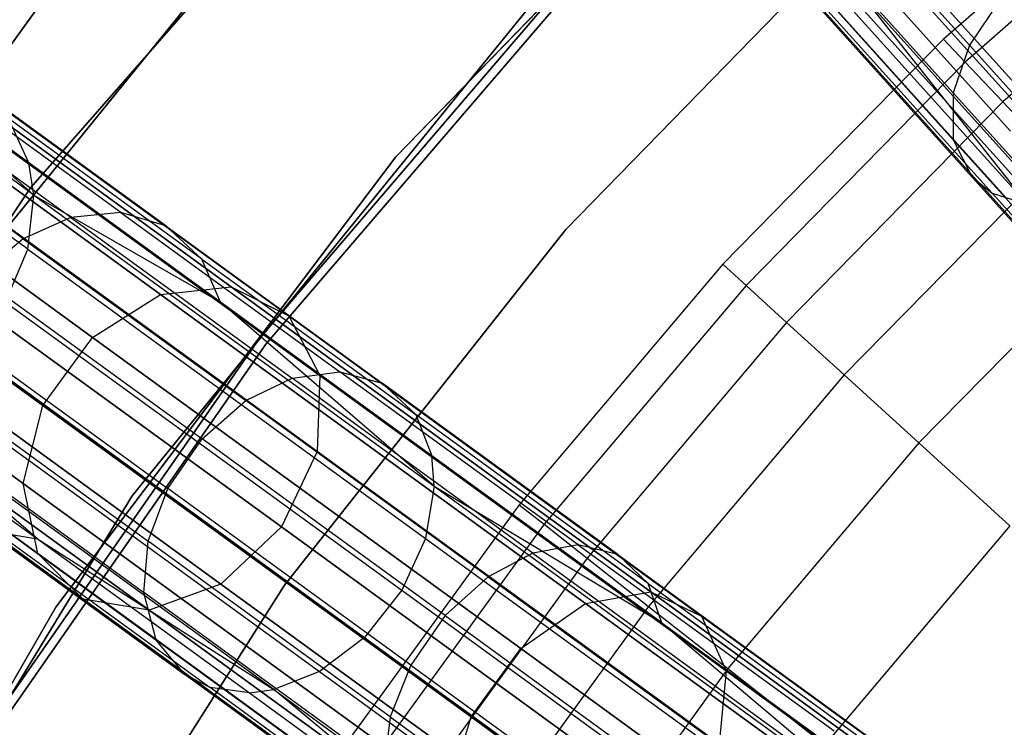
# Model space of a CAD drawing. Extents: x 0.3 to 7.1, y -3.38 to 3.38.
# Tile 148 of 256: x 1.51 to 2.07, y 1.37 to 1.77. Entities that reach past the tile are written whole.
import ezdxf

# ---------------------------------------------------------------- set-up
doc = ezdxf.new("R2010")
doc.units = 0
doc.header["$LTSCALE"] = 2.54
doc.layers.get('0').update_dxf_attribs({"linetype": 'CONTINUOUS'})

# ---------------------------------------------------------------- blocks, each defined once
blk = doc.blocks.new('SINGLES_B_BB_STL')
at = {"color": 0}
for p, q in [((1.75175, 1.94454, 1.7), (1.51458, 1.67409, 1.7)), ((1.51458, 1.67409, 12.7), (1.75175, 1.94454, 12.7)), ((1.75175, 1.94454, 1.7), (1.51458, 1.67409, 1.7)), ((1.51458, 1.67409, 12.7), (1.75175, 1.94454, 12.7)), ((1.87127, 1.92779, 15.01325), (2.07083, 1.70616, 14.71004)), ((1.87127, 1.92779, 15.01325), (2.07083, 1.70616, 14.71004)), ((2.07083, 1.70616, 13.55122), (1.87127, 1.92779, 13.24801)), ((2.07083, 1.70616, 13.55122), (1.87127, 1.92779, 13.24801)), ((1.72185, 1.69161, 171.7), (1.94469, 1.92142, 171.7)), ((1.94469, 1.92142, 164.1), (1.72185, 1.69161, 164.1)), ((1.94469, 1.92142, 164.1), (1.72185, 1.69161, 164.1)), ((1.72185, 1.69161, 171.7), (1.94469, 1.92142, 171.7)), ((1.87112, 1.88733, 15.03882), (2.06807, 1.6686, 14.73958)), ((1.87112, 1.88733, 15.03882), (2.06807, 1.6686, 14.73958)), ((2.06807, 1.6686, 13.52169), (1.87112, 1.88733, 13.22244)), ((2.06807, 1.6686, 13.52169), (1.87112, 1.88733, 13.22244)), ((2.04753, 1.75497, 41.24419), (1.93393, 1.88114, 41.08325)), ((2.04753, 1.75497, 41.24419), (1.93393, 1.88114, 41.08325)), ((2.16724, 1.87638, 3.303), (2.03284, 1.75833, 3.303)), ((2.16724, 1.87638, 3.303), (2.03284, 1.75833, 3.303)), ((2.1785, 1.86256, 3.4969), (2.04509, 1.74538, 3.4969)), ((2.1785, 1.86256, 3.4969), (2.04509, 1.74538, 3.4969)), ((1.66726, 1.8562, 171.7), (1.46196, 1.60319, 171.7)), ((1.46196, 1.60319, 164.1), (1.66726, 1.8562, 164.1)), ((1.66726, 1.8562, 171.7), (1.46196, 1.60319, 171.7)), ((1.46196, 1.60319, 164.1), (1.66726, 1.8562, 164.1)), ((1.89101, 1.85661, 15.06967), (2.08482, 1.64137, 14.77521)), ((1.89101, 1.85661, 15.06967), (2.08482, 1.64137, 14.77521)), ((2.08482, 1.64137, 13.48606), (1.89101, 1.85661, 13.1916)), ((2.08482, 1.64137, 13.48606), (1.89101, 1.85661, 13.1916)), ((2.03819, 1.72794, 41.22833), (1.92542, 1.85318, 41.06859)), ((2.03819, 1.72794, 41.22833), (1.92542, 1.85318, 41.06859)), ((1.96918, 1.8487, 15.11933), (2.15792, 1.63909, 14.83256)), ((1.96918, 1.8487, 15.11933), (2.15792, 1.63909, 14.83256)), ((2.15792, 1.63909, 13.42871), (1.96918, 1.8487, 13.14194)), ((2.15792, 1.63909, 13.42871), (1.96918, 1.8487, 13.14194)), ((1.9264, 1.84267, 15.09872), (2.11724, 1.63072, 14.80876)), ((1.9264, 1.84267, 15.09872), (2.11724, 1.63072, 14.80876)), ((2.11724, 1.63072, 13.4525), (1.9264, 1.84267, 13.16255)), ((2.11724, 1.63072, 13.4525), (1.9264, 1.84267, 13.16255)), ((1.99811, 1.83471, 3.2), (1.81847, 1.65038, 3.2)), ((1.81847, 1.65038, 3.303), (1.99811, 1.83471, 3.303)), ((1.99811, 1.83471, 3.2), (1.81847, 1.65038, 3.2)), ((1.81847, 1.65038, 3.303), (1.99811, 1.83471, 3.303)), ((2.19817, 1.83842, 3.68911), (2.06649, 1.72276, 3.68911)), ((2.19817, 1.83842, 3.68911), (2.06649, 1.72276, 3.68911)), ((2.03829, 1.7013, 41.20558), (1.92672, 1.82521, 41.04753)), ((2.03829, 1.7013, 41.20558), (1.92672, 1.82521, 41.04753)), ((1.51637, 1.66994, 40.63241), (1.33718, 1.80013, 40.25049)), ((1.51637, 1.66994, 40.63241), (1.33718, 1.80013, 40.25049)), ((2.04895, 1.68012, 41.17936), (1.93877, 1.80249, 41.02328)), ((2.04895, 1.68012, 41.17936), (1.93877, 1.80249, 41.02328)), ((2.06036, 1.67106, 41.16291), (1.95104, 1.79247, 41.00805)), ((2.06036, 1.67106, 41.16291), (1.95104, 1.79247, 41.00805)), ((2.01365, 1.78852, 40.96447), (2.23527, 1.5424, 41.2536)), ((2.01365, 1.78852, 40.96447), (2.23527, 1.5424, 41.2536)), ((1.81546, 1.78787, 12.5), (1.64424, 1.58841, 12.5)), ((1.64424, 1.58841, 12.35), (1.81546, 1.78787, 12.35)), ((1.81546, 1.78787, 12.5), (1.64424, 1.58841, 12.5)), ((1.64424, 1.58841, 12.35), (1.81546, 1.78787, 12.35)), ((1.81908, 1.78442, 164.4), (1.64819, 1.58535, 164.4)), ((1.64819, 1.58535, 164.3), (1.81908, 1.78442, 164.3)), ((1.81908, 1.78442, 164.4), (1.64819, 1.58535, 164.4)), ((1.64819, 1.58535, 164.3), (1.81908, 1.78442, 164.3)), ((1.9722, 1.7849, 40.98881), (2.08042, 1.66471, 41.14212)), ((1.9722, 1.7849, 40.98881), (2.08042, 1.66471, 41.14212)), ((2.08042, 1.66471, 41.14212), (1.9861, 1.78388, 40.97904)), ((1.9861, 1.78388, 40.97904), (2.20944, 1.53583, 41.27042)), ((1.9861, 1.78388, 40.97904), (2.20944, 1.53583, 41.27042)), ((2.08042, 1.66471, 41.14212), (1.9861, 1.78388, 40.97904)), ((2.06508, 1.78128, 41.25313), (2.04753, 1.75497, 41.24419)), ((2.06508, 1.78128, 41.25313), (2.04753, 1.75497, 41.24419)), ((1.33543, 1.52394, 1.9), (1.5174, 1.7744, 1.9)), ((1.5174, 1.7744, 1.7), (1.33543, 1.52394, 1.7)), ((1.5174, 1.7744, 1.7), (1.33543, 1.52394, 1.7)), ((1.33543, 1.52394, 1.9), (1.5174, 1.7744, 1.9)), ((1.79612, 1.77464, 1.7), (1.57218, 1.49937, 1.7)), ((1.57218, 1.49937, 12.7), (1.79612, 1.77464, 12.7)), ((1.57218, 1.49937, 12.7), (1.79612, 1.77464, 12.7)), ((1.79612, 1.77464, 1.7), (1.57218, 1.49937, 1.7)), ((1.51295, 1.63915, 40.62175), (1.335, 1.76844, 40.24247)), ((1.51295, 1.63915, 40.62175), (1.335, 1.76844, 40.24247)), ((1.38397, 1.76197, 15.35544), (1.5883, 1.61352, 15.01325)), ((1.38397, 1.76197, 15.35544), (1.5883, 1.61352, 15.01325)), ((1.5883, 1.61352, 13.24801), (1.38397, 1.76197, 12.90583)), ((1.5883, 1.61352, 13.24801), (1.38397, 1.76197, 12.90583)), ((1.42686, 1.76441, 15.37654), (1.62852, 1.6179, 15.03882)), ((1.42686, 1.76441, 15.37654), (1.62852, 1.6179, 15.03882)), ((1.62852, 1.6179, 13.22244), (1.42686, 1.76441, 12.88473)), ((1.62852, 1.6179, 13.22244), (1.42686, 1.76441, 12.88473)), ((1.51365, 1.68823, 40.64141), (1.41718, 1.75832, 40.45389)), ((1.51365, 1.68823, 40.64141), (1.41718, 1.75832, 40.45389)), ((1.51637, 1.66994, 40.63241), (1.41718, 1.75832, 40.45389)), ((1.51637, 1.66994, 40.63241), (1.41718, 1.75832, 40.45389)), ((2.03284, 1.75833, 3.303), (1.90753, 1.63068, 3.303)), ((2.03284, 1.75833, 3.303), (1.90753, 1.63068, 3.303)), ((2.03284, 1.75833, 3.303), (2.04509, 1.74538, 3.4969)), ((2.03284, 1.75833, 3.303), (2.04509, 1.74538, 3.4969)), ((2.04753, 1.75497, 41.24419), (2.03819, 1.72794, 41.22833)), ((2.04753, 1.75497, 41.24419), (2.03819, 1.72794, 41.22833)), ((2.04753, 1.75497, 41.24419), (2.1696, 1.6194, 41.39072)), ((2.04753, 1.75497, 41.24419), (2.1696, 1.6194, 41.39072)), ((1.46272, 1.7455, 15.40198), (1.66115, 1.60133, 15.06967)), ((1.46272, 1.7455, 15.40198), (1.66115, 1.60133, 15.06967)), ((1.66115, 1.60133, 13.1916), (1.46272, 1.7455, 12.85928)), ((1.66115, 1.60133, 13.1916), (1.46272, 1.7455, 12.85928)), ((2.04509, 1.74538, 3.4969), (1.9207, 1.61867, 3.4969)), ((2.04509, 1.74538, 3.4969), (1.9207, 1.61867, 3.4969)), ((2.04509, 1.74538, 3.4969), (2.06649, 1.72276, 3.68911)), ((2.04509, 1.74538, 3.4969), (2.06649, 1.72276, 3.68911)), ((1.34386, 1.73873, 15.34353), (1.5497, 1.58917, 14.99881)), ((1.34386, 1.73873, 15.34353), (1.5497, 1.58917, 14.99881)), ((1.5497, 1.58917, 13.26245), (1.34386, 1.73873, 12.91774)), ((1.5497, 1.58917, 13.26245), (1.34386, 1.73873, 12.91774)), ((1.53742, 1.65724, 40.89853), (1.42371, 1.73986, 40.7131)), ((1.53742, 1.65724, 40.89853), (1.42371, 1.73986, 40.7131)), ((1.56578, 1.66006, 40.88098), (1.45317, 1.74188, 40.69735)), ((1.56578, 1.66006, 40.88098), (1.45317, 1.74188, 40.69735)), ((1.59126, 1.65244, 40.86029), (1.47996, 1.73331, 40.67878)), ((1.59126, 1.65244, 40.86029), (1.47996, 1.73331, 40.67878)), ((1.51042, 1.64515, 40.91068), (1.39595, 1.72833, 40.724)), ((1.51042, 1.64515, 40.91068), (1.39595, 1.72833, 40.724)), ((2.03819, 1.72794, 41.22833), (2.15936, 1.59337, 41.37379)), ((2.03819, 1.72794, 41.22833), (2.03829, 1.7013, 41.20558)), ((2.03819, 1.72794, 41.22833), (2.15936, 1.59337, 41.37379)), ((2.03819, 1.72794, 41.22833), (2.03829, 1.7013, 41.20558)), ((2.06649, 1.72276, 3.68911), (1.94371, 1.59769, 3.68911)), ((2.06649, 1.72276, 3.68911), (1.94371, 1.59769, 3.68911)), ((2.06649, 1.72276, 3.68911), (2.09693, 1.69059, 3.87872)), ((2.06649, 1.72276, 3.68911), (2.09693, 1.69059, 3.87872)), ((1.61187, 1.63364, 40.83744), (1.502, 1.71346, 40.65827)), ((1.51365, 1.68823, 40.64141), (1.502, 1.71346, 40.65827)), ((1.61187, 1.63364, 40.83744), (1.502, 1.71346, 40.65827)), ((1.51365, 1.68823, 40.64141), (1.502, 1.71346, 40.65827)), ((1.48332, 1.70955, 15.42595), (1.67872, 1.56759, 15.09872)), ((1.48332, 1.70955, 15.42595), (1.67872, 1.56759, 15.09872)), ((1.67872, 1.56759, 13.16255), (1.48332, 1.70955, 12.83532)), ((1.67872, 1.56759, 13.16255), (1.48332, 1.70955, 12.83532)), ((1.31573, 1.7, 15.34353), (1.52157, 1.55045, 14.99881)), ((1.31573, 1.7, 15.34353), (1.52157, 1.55045, 14.99881)), ((1.52157, 1.55045, 13.26245), (1.31573, 1.7, 12.91774)), ((1.52157, 1.55045, 13.26245), (1.31573, 1.7, 12.91774)), ((2.03829, 1.7013, 41.20558), (2.15816, 1.56817, 41.34949)), ((2.03829, 1.7013, 41.20558), (2.04895, 1.68012, 41.17936)), ((2.03829, 1.7013, 41.20558), (2.15816, 1.56817, 41.34949)), ((2.03829, 1.7013, 41.20558), (2.04895, 1.68012, 41.17936)), ((1.62234, 1.60926, 40.81865), (1.51365, 1.68823, 40.64141)), ((1.51637, 1.66994, 40.63241), (1.51365, 1.68823, 40.64141)), ((1.62234, 1.60926, 40.81865), (1.51365, 1.68823, 40.64141)), ((1.51637, 1.66994, 40.63241), (1.51365, 1.68823, 40.64141)), ((1.52893, 1.43615, 171.7), (1.72185, 1.69161, 171.7)), ((1.72185, 1.69161, 164.1), (1.52893, 1.43615, 164.1)), ((1.72185, 1.69161, 164.1), (1.52893, 1.43615, 164.1)), ((1.52893, 1.43615, 171.7), (1.72185, 1.69161, 171.7)), ((1.72185, 1.69161, 164.1), (1.72185, 1.69161, 171.7)), ((1.72185, 1.69161, 164.1), (1.72185, 1.69161, 171.7)), ((2.09693, 1.69059, 3.87872), (1.97644, 1.56785, 3.87872)), ((2.09693, 1.69059, 3.87872), (1.97644, 1.56785, 3.87872)), ((2.04895, 1.68012, 41.17936), (2.16734, 1.54863, 41.32149)), ((2.04895, 1.68012, 41.17936), (2.06036, 1.67106, 41.16291)), ((2.04895, 1.68012, 41.17936), (2.16734, 1.54863, 41.32149)), ((2.04895, 1.68012, 41.17936), (2.06036, 1.67106, 41.16291)), ((1.51458, 1.67409, 1.7), (1.31473, 1.375, 1.7)), ((1.31473, 1.375, 12.7), (1.51458, 1.67409, 12.7)), ((1.51458, 1.67409, 1.7), (1.31473, 1.375, 1.7)), ((1.31473, 1.375, 12.7), (1.51458, 1.67409, 12.7)), ((1.51458, 1.67409, 1.7), (1.51458, 1.67409, 12.7)), ((1.51458, 1.67409, 1.7), (1.51458, 1.67409, 12.7)), ((1.51295, 1.63915, 40.62175), (1.51637, 1.66994, 40.63241)), ((1.51295, 1.63915, 40.62175), (1.51637, 1.66994, 40.63241)), ((1.51637, 1.66994, 40.63241), (1.74375, 1.50474, 40.97328)), ((1.51637, 1.66994, 40.63241), (1.74375, 1.50474, 40.97328)), ((1.51637, 1.66994, 40.63241), (1.62234, 1.60926, 40.81865)), ((1.51637, 1.66994, 40.63241), (1.62234, 1.60926, 40.81865)), ((2.06036, 1.67106, 41.16291), (2.17781, 1.54061, 41.30392)), ((2.06036, 1.67106, 41.16291), (2.08042, 1.66471, 41.14212)), ((2.06036, 1.67106, 41.16291), (2.17781, 1.54061, 41.30392)), ((2.06036, 1.67106, 41.16291), (2.08042, 1.66471, 41.14212)), ((1.48394, 1.66481, 15.44295), (1.67719, 1.52441, 15.11933)), ((1.48394, 1.66481, 15.44295), (1.67719, 1.52441, 15.11933)), ((1.67719, 1.52441, 13.14194), (1.48394, 1.66481, 12.81832)), ((1.67719, 1.52441, 13.14194), (1.48394, 1.66481, 12.81832)), ((1.56578, 1.66006, 40.88098), (1.53742, 1.65724, 40.89853)), ((1.56578, 1.66006, 40.88098), (1.53742, 1.65724, 40.89853)), ((1.59126, 1.65244, 40.86029), (1.56578, 1.66006, 40.88098)), ((1.56578, 1.66006, 40.88098), (1.69014, 1.56971, 41.05258)), ((1.56578, 1.66006, 40.88098), (1.69014, 1.56971, 41.05258)), ((1.59126, 1.65244, 40.86029), (1.56578, 1.66006, 40.88098)), ((1.30602, 1.65468, 15.35544), (1.51035, 1.50622, 15.01325)), ((1.30602, 1.65468, 15.35544), (1.51035, 1.50622, 15.01325)), ((1.51035, 1.50622, 13.24801), (1.30602, 1.65468, 12.90583)), ((1.51035, 1.50622, 13.24801), (1.30602, 1.65468, 12.90583)), ((1.53742, 1.65724, 40.89853), (1.51042, 1.64515, 40.91068)), ((1.53742, 1.65724, 40.89853), (1.51042, 1.64515, 40.91068)), ((1.53742, 1.65724, 40.89853), (1.663, 1.566, 41.07181)), ((1.53742, 1.65724, 40.89853), (1.663, 1.566, 41.07181)), ((1.61187, 1.63364, 40.83744), (1.59126, 1.65244, 40.86029)), ((1.59126, 1.65244, 40.86029), (1.71419, 1.56313, 41.02991)), ((1.59126, 1.65244, 40.86029), (1.71419, 1.56313, 41.02991)), ((1.61187, 1.63364, 40.83744), (1.59126, 1.65244, 40.86029)), ((1.81847, 1.65038, 3.2), (1.65873, 1.44855, 3.2)), ((1.65873, 1.44855, 3.303), (1.81847, 1.65038, 3.303)), ((1.81847, 1.65038, 3.2), (1.65873, 1.44855, 3.2)), ((1.65873, 1.44855, 3.303), (1.81847, 1.65038, 3.303)), ((1.81847, 1.65038, 3.2), (1.81847, 1.65038, 3.303)), ((1.81847, 1.65038, 3.2), (1.81847, 1.65038, 3.303)), ((2.13627, 1.64901, 4.06484), (2.01875, 1.52929, 4.06484)), ((2.13627, 1.64901, 4.06484), (2.01875, 1.52929, 4.06484)), ((1.51042, 1.64515, 40.91068), (1.48504, 1.62375, 40.91723)), ((1.51042, 1.64515, 40.91068), (1.48504, 1.62375, 40.91723)), ((1.51042, 1.64515, 40.91068), (1.63685, 1.5533, 41.08512)), ((1.51042, 1.64515, 40.91068), (1.63685, 1.5533, 41.08512)), ((1.50032, 1.60922, 40.61662), (1.51295, 1.63915, 40.62175)), ((1.50032, 1.60922, 40.61662), (1.51295, 1.63915, 40.62175)), ((1.51295, 1.63915, 40.62175), (1.73876, 1.47509, 40.96026)), ((1.51295, 1.63915, 40.62175), (1.73876, 1.47509, 40.96026)), ((1.62234, 1.60926, 40.81865), (1.61187, 1.63364, 40.83744)), ((1.61187, 1.63364, 40.83744), (1.73321, 1.54548, 41.00486)), ((1.61187, 1.63364, 40.83744), (1.73321, 1.54548, 41.00486)), ((1.62234, 1.60926, 40.81865), (1.61187, 1.63364, 40.83744)), ((1.90753, 1.63068, 3.303), (1.79198, 1.49412, 3.303)), ((1.90753, 1.63068, 3.303), (1.79198, 1.49412, 3.303)), ((1.90753, 1.63068, 3.303), (1.9207, 1.61867, 3.4969)), ((1.90753, 1.63068, 3.303), (1.9207, 1.61867, 3.4969)), ((1.65692, 1.48169, 15.12676), (1.46445, 1.62153, 15.44909)), ((1.65692, 1.48169, 15.12676), (1.46445, 1.62153, 15.44909)), ((1.46445, 1.62153, 12.81218), (1.65692, 1.48169, 13.13451)), ((1.46445, 1.62153, 12.81218), (1.65692, 1.48169, 13.13451)), ((1.48504, 1.62375, 40.91723), (1.61192, 1.53157, 41.09231)), ((1.48504, 1.62375, 40.91723), (1.61192, 1.53157, 41.09231)), ((1.5883, 1.61352, 15.01325), (1.62852, 1.6179, 15.03882)), ((1.5883, 1.61352, 15.01325), (1.62852, 1.6179, 15.03882)), ((1.5883, 1.61352, 13.24801), (1.62852, 1.6179, 13.22244)), ((1.5883, 1.61352, 13.24801), (1.62852, 1.6179, 13.22244)), ((1.62852, 1.6179, 15.03882), (1.86665, 1.44489, 14.73958)), ((1.62852, 1.6179, 15.03882), (1.86665, 1.44489, 14.73958)), ((1.62852, 1.6179, 15.03882), (1.66115, 1.60133, 15.06967)), ((1.62852, 1.6179, 15.03882), (1.66115, 1.60133, 15.06967)), ((1.62852, 1.6179, 13.22244), (1.66115, 1.60133, 13.1916)), ((1.86665, 1.44489, 13.52169), (1.62852, 1.6179, 13.22244)), ((1.86665, 1.44489, 13.52169), (1.62852, 1.6179, 13.22244)), ((1.62852, 1.6179, 13.22244), (1.66115, 1.60133, 13.1916)), ((1.9207, 1.61867, 3.4969), (1.80601, 1.48312, 3.4969)), ((1.9207, 1.61867, 3.4969), (1.80601, 1.48312, 3.4969)), ((1.9207, 1.61867, 3.4969), (1.94371, 1.59769, 3.68911)), ((1.9207, 1.61867, 3.4969), (1.94371, 1.59769, 3.68911)), ((1.31695, 1.61313, 15.37654), (1.5186, 1.46661, 15.03882)), ((1.31695, 1.61313, 15.37654), (1.5186, 1.46661, 15.03882)), ((1.5186, 1.46661, 13.22244), (1.31695, 1.61313, 12.88473)), ((1.5186, 1.46661, 13.22244), (1.31695, 1.61313, 12.88473)), ((1.5497, 1.58917, 14.99881), (1.5883, 1.61352, 15.01325)), ((1.5497, 1.58917, 14.99881), (1.5883, 1.61352, 15.01325)), ((1.5497, 1.58917, 13.26245), (1.5883, 1.61352, 13.24801)), ((1.5497, 1.58917, 13.26245), (1.5883, 1.61352, 13.24801)), ((1.5883, 1.61352, 15.01325), (1.82958, 1.43822, 14.71004)), ((1.5883, 1.61352, 15.01325), (1.82958, 1.43822, 14.71004)), ((1.82958, 1.43822, 13.55122), (1.5883, 1.61352, 13.24801)), ((1.82958, 1.43822, 13.55122), (1.5883, 1.61352, 13.24801)), ((1.50032, 1.60922, 40.61662), (1.72537, 1.44571, 40.954)), ((1.50032, 1.60922, 40.61662), (1.72537, 1.44571, 40.954)), ((1.74237, 1.52206, 40.98427), (1.62234, 1.60926, 40.81865)), ((1.74375, 1.50474, 40.97328), (1.62234, 1.60926, 40.81865)), ((1.74237, 1.52206, 40.98427), (1.62234, 1.60926, 40.81865)), ((1.74375, 1.50474, 40.97328), (1.62234, 1.60926, 40.81865)), ((1.66115, 1.60133, 15.06967), (1.89547, 1.43108, 14.77521)), ((1.66115, 1.60133, 15.06967), (1.89547, 1.43108, 14.77521)), ((1.66115, 1.60133, 15.06967), (1.67872, 1.56759, 15.09872)), ((1.66115, 1.60133, 15.06967), (1.67872, 1.56759, 15.09872)), ((1.66115, 1.60133, 13.1916), (1.67872, 1.56759, 13.16255)), ((1.89547, 1.43108, 13.48606), (1.66115, 1.60133, 13.1916)), ((1.89547, 1.43108, 13.48606), (1.66115, 1.60133, 13.1916)), ((1.66115, 1.60133, 13.1916), (1.67872, 1.56759, 13.16255)), ((1.46563, 1.59556, 40.91652), (1.59246, 1.50342, 41.09153)), ((1.46563, 1.59556, 40.91652), (1.59246, 1.50342, 41.09153)), ((1.94371, 1.59769, 3.68911), (1.8305, 1.4639, 3.68911)), ((1.94371, 1.59769, 3.68911), (1.8305, 1.4639, 3.68911)), ((1.94371, 1.59769, 3.68911), (1.97644, 1.56785, 3.87872)), ((1.94371, 1.59769, 3.68911), (1.97644, 1.56785, 3.87872)), ((1.42931, 1.58962, 15.44295), (1.62256, 1.44922, 15.11933)), ((1.42931, 1.58962, 15.44295), (1.62256, 1.44922, 15.11933)), ((1.62256, 1.44922, 13.14194), (1.42931, 1.58962, 12.81832)), ((1.62256, 1.44922, 13.14194), (1.42931, 1.58962, 12.81832)), ((1.64424, 1.58841, 12.5), (1.49407, 1.37266, 12.5)), ((1.49407, 1.37266, 12.35), (1.64424, 1.58841, 12.35)), ((1.64424, 1.58841, 12.5), (1.49407, 1.37266, 12.5)), ((1.49407, 1.37266, 12.35), (1.64424, 1.58841, 12.35)), ((1.52157, 1.55045, 14.99881), (1.5497, 1.58917, 14.99881)), ((1.52157, 1.55045, 14.99881), (1.5497, 1.58917, 14.99881)), ((1.52157, 1.55045, 13.26245), (1.5497, 1.58917, 13.26245)), ((1.52157, 1.55045, 13.26245), (1.5497, 1.58917, 13.26245)), ((1.5497, 1.58917, 14.99881), (1.79276, 1.41258, 14.69337)), ((1.5497, 1.58917, 14.99881), (1.79276, 1.41258, 14.69337)), ((1.79276, 1.41258, 13.5679), (1.5497, 1.58917, 13.26245)), ((1.79276, 1.41258, 13.5679), (1.5497, 1.58917, 13.26245)), ((1.64424, 1.58841, 12.5), (1.64424, 1.58841, 12.35)), ((1.64424, 1.58841, 12.5), (1.64424, 1.58841, 12.35)), ((1.34602, 1.58487, 15.40198), (1.54445, 1.4407, 15.06967)), ((1.34602, 1.58487, 15.40198), (1.54445, 1.4407, 15.06967)), ((1.54445, 1.4407, 13.1916), (1.34602, 1.58487, 12.85928)), ((1.54445, 1.4407, 13.1916), (1.34602, 1.58487, 12.85928)), ((1.4789, 1.58261, 40.6178), (1.70413, 1.41897, 40.95544)), ((1.4789, 1.58261, 40.6178), (1.70413, 1.41897, 40.95544)), ((1.64819, 1.58535, 164.4), (1.49831, 1.37002, 164.4)), ((1.49831, 1.37002, 164.3), (1.64819, 1.58535, 164.3)), ((1.64819, 1.58535, 164.4), (1.49831, 1.37002, 164.4)), ((1.49831, 1.37002, 164.3), (1.64819, 1.58535, 164.3)), ((1.64819, 1.58535, 164.4), (1.64819, 1.58535, 164.3)), ((1.64819, 1.58535, 164.4), (1.64819, 1.58535, 164.3)), ((1.38657, 1.57639, 15.42595), (1.58197, 1.43442, 15.09872)), ((1.38657, 1.57639, 15.42595), (1.58197, 1.43442, 15.09872)), ((1.58197, 1.43442, 13.16255), (1.38657, 1.57639, 12.83532)), ((1.58197, 1.43442, 13.16255), (1.38657, 1.57639, 12.83532)), ((1.45503, 1.56538, 40.90897), (1.58133, 1.47362, 41.08325)), ((1.45503, 1.56538, 40.90897), (1.58133, 1.47362, 41.08325)), ((1.63685, 1.5533, 41.08512), (1.663, 1.566, 41.07181)), ((1.63685, 1.5533, 41.08512), (1.663, 1.566, 41.07181)), ((1.663, 1.566, 41.07181), (1.69014, 1.56971, 41.05258)), ((1.663, 1.566, 41.07181), (1.69014, 1.56971, 41.05258)), ((1.79957, 1.46678, 41.23182), (1.663, 1.566, 41.07181)), ((1.79957, 1.46678, 41.23182), (1.663, 1.566, 41.07181)), ((1.67872, 1.56759, 15.09872), (1.67719, 1.52441, 15.11933)), ((1.67872, 1.56759, 15.09872), (1.67719, 1.52441, 15.11933)), ((1.67872, 1.56759, 13.16255), (1.67719, 1.52441, 13.14194)), ((1.67872, 1.56759, 13.16255), (1.67719, 1.52441, 13.14194)), ((1.67872, 1.56759, 15.09872), (1.90945, 1.39995, 14.80876)), ((1.67872, 1.56759, 15.09872), (1.90945, 1.39995, 14.80876)), ((1.90945, 1.39995, 13.4525), (1.67872, 1.56759, 13.16255)), ((1.90945, 1.39995, 13.4525), (1.67872, 1.56759, 13.16255)), ((1.69014, 1.56971, 41.05258), (1.71419, 1.56313, 41.02991)), ((1.82538, 1.47145, 41.21104), (1.69014, 1.56971, 41.05258)), ((1.69014, 1.56971, 41.05258), (1.71419, 1.56313, 41.02991)), ((1.82538, 1.47145, 41.21104), (1.69014, 1.56971, 41.05258)), ((1.97644, 1.56785, 3.87872), (1.86535, 1.43656, 3.87872)), ((1.97644, 1.56785, 3.87872), (1.86535, 1.43656, 3.87872)), ((1.97644, 1.56785, 3.87872), (2.01875, 1.52929, 4.06484)), ((1.97644, 1.56785, 3.87872), (2.01875, 1.52929, 4.06484)), ((1.45224, 1.56403, 40.6252), (1.67857, 1.3996, 40.96447)), ((1.45224, 1.56403, 40.6252), (1.67857, 1.3996, 40.96447)), ((1.71419, 1.56313, 41.02991), (1.73321, 1.54548, 41.00486)), ((1.84786, 1.46601, 41.18653), (1.71419, 1.56313, 41.02991)), ((1.71419, 1.56313, 41.02991), (1.73321, 1.54548, 41.00486)), ((1.84786, 1.46601, 41.18653), (1.71419, 1.56313, 41.02991)), ((1.40951, 1.554, 40.64513), (1.51846, 1.47485, 40.82279)), ((1.40951, 1.554, 40.64513), (1.51846, 1.47485, 40.82279)), ((1.65258, 1.38932, 40.97904), (1.4245, 1.55504, 40.63713)), ((1.51846, 1.47485, 40.82279), (1.4245, 1.55504, 40.63713)), ((1.65258, 1.38932, 40.97904), (1.4245, 1.55504, 40.63713)), ((1.51846, 1.47485, 40.82279), (1.4245, 1.55504, 40.63713)), ((1.51035, 1.50622, 15.01325), (1.52157, 1.55045, 14.99881)), ((1.51035, 1.50622, 15.01325), (1.52157, 1.55045, 14.99881)), ((1.51035, 1.50622, 13.24801), (1.52157, 1.55045, 13.26245)), ((1.51035, 1.50622, 13.24801), (1.52157, 1.55045, 13.26245)), ((1.52157, 1.55045, 14.99881), (1.76463, 1.37386, 14.69337)), ((1.52157, 1.55045, 14.99881), (1.76463, 1.37386, 14.69337)), ((1.76463, 1.37386, 13.5679), (1.52157, 1.55045, 13.26245)), ((1.76463, 1.37386, 13.5679), (1.52157, 1.55045, 13.26245)), ((1.61192, 1.53157, 41.09231), (1.63685, 1.5533, 41.08512)), ((1.61192, 1.53157, 41.09231), (1.63685, 1.5533, 41.08512)), ((1.77433, 1.45341, 41.24621), (1.63685, 1.5533, 41.08512)), ((1.77433, 1.45341, 41.24621), (1.63685, 1.5533, 41.08512)), ((1.73321, 1.54548, 41.00486), (1.74237, 1.52206, 40.98427)), ((1.86516, 1.44962, 41.15946), (1.73321, 1.54548, 41.00486)), ((1.73321, 1.54548, 41.00486), (1.74237, 1.52206, 40.98427)), ((1.86516, 1.44962, 41.15946), (1.73321, 1.54548, 41.00486)), ((1.45345, 1.53559, 40.89558), (1.57882, 1.4445, 41.06859)), ((1.45345, 1.53559, 40.89558), (1.57882, 1.4445, 41.06859)), ((1.59246, 1.50342, 41.09153), (1.61192, 1.53157, 41.09231)), ((1.59246, 1.50342, 41.09153), (1.61192, 1.53157, 41.09231)), ((1.7499, 1.43132, 41.25397), (1.61192, 1.53157, 41.09231)), ((1.7499, 1.43132, 41.25397), (1.61192, 1.53157, 41.09231)), ((2.01875, 1.52929, 4.06484), (1.91038, 1.40122, 4.06484)), ((2.01875, 1.52929, 4.06484), (1.91038, 1.40122, 4.06484)), ((2.01875, 1.52929, 4.06484), (2.07041, 1.48219, 4.24657)), ((2.01875, 1.52929, 4.06484), (2.07041, 1.48219, 4.24657)), ((1.67719, 1.52441, 15.11933), (1.65692, 1.48169, 15.12676)), ((1.67719, 1.52441, 15.11933), (1.65692, 1.48169, 15.12676)), ((1.67719, 1.52441, 13.14194), (1.65692, 1.48169, 13.13451)), ((1.67719, 1.52441, 13.14194), (1.65692, 1.48169, 13.13451)), ((1.67719, 1.52441, 15.11933), (1.90538, 1.35862, 14.83256)), ((1.67719, 1.52441, 15.11933), (1.90538, 1.35862, 14.83256)), ((1.90538, 1.35862, 13.42871), (1.67719, 1.52441, 13.14194)), ((1.90538, 1.35862, 13.42871), (1.67719, 1.52441, 13.14194)), ((1.8729, 1.42722, 41.13721), (1.74237, 1.52206, 40.98427)), ((1.8729, 1.42722, 41.13721), (1.74237, 1.52206, 40.98427)), ((1.74375, 1.50474, 40.97328), (1.74237, 1.52206, 40.98427)), ((1.74375, 1.50474, 40.97328), (1.74237, 1.52206, 40.98427)), ((1.46187, 1.50753, 40.87638), (1.5859, 1.41741, 41.04753)), ((1.46187, 1.50753, 40.87638), (1.5859, 1.41741, 41.04753)), ((1.5186, 1.46661, 15.03882), (1.51035, 1.50622, 15.01325)), ((1.51035, 1.50622, 15.01325), (1.75163, 1.33092, 14.71004)), ((1.51035, 1.50622, 15.01325), (1.75163, 1.33092, 14.71004)), ((1.5186, 1.46661, 15.03882), (1.51035, 1.50622, 15.01325)), ((1.5186, 1.46661, 13.22244), (1.51035, 1.50622, 13.24801)), ((1.75163, 1.33092, 13.55122), (1.51035, 1.50622, 13.24801)), ((1.5186, 1.46661, 13.22244), (1.51035, 1.50622, 13.24801)), ((1.75163, 1.33092, 13.55122), (1.51035, 1.50622, 13.24801)), ((1.58133, 1.47362, 41.08325), (1.59246, 1.50342, 41.09153)), ((1.58133, 1.47362, 41.08325), (1.59246, 1.50342, 41.09153)), ((1.73038, 1.40321, 41.25313), (1.59246, 1.50342, 41.09153)), ((1.73038, 1.40321, 41.25313), (1.59246, 1.50342, 41.09153)), ((1.74375, 1.50474, 40.97328), (1.73876, 1.47509, 40.96026)), ((1.74375, 1.50474, 40.97328), (1.73876, 1.47509, 40.96026)), ((1.74375, 1.50474, 40.97328), (2.01296, 1.30915, 41.26377)), ((1.74375, 1.50474, 40.97328), (2.01296, 1.30915, 41.26377)), ((1.74375, 1.50474, 40.97328), (1.8729, 1.42722, 41.13721)), ((1.74375, 1.50474, 40.97328), (1.8729, 1.42722, 41.13721)), ((1.57218, 1.49937, 1.7), (1.3878, 1.19617, 1.7)), ((1.3878, 1.19617, 12.7), (1.57218, 1.49937, 12.7)), ((1.3878, 1.19617, 12.7), (1.57218, 1.49937, 12.7)), ((1.57218, 1.49937, 1.7), (1.3878, 1.19617, 1.7)), ((1.57218, 1.49937, 12.7), (1.57218, 1.49937, 1.7)), ((1.57218, 1.49937, 12.7), (1.57218, 1.49937, 1.7)), ((1.79198, 1.49412, 3.303), (1.68684, 1.3494, 3.303)), ((1.79198, 1.49412, 3.303), (1.68684, 1.3494, 3.303)), ((1.79198, 1.49412, 3.303), (1.80601, 1.48312, 3.4969)), ((1.79198, 1.49412, 3.303), (1.80601, 1.48312, 3.4969)), ((1.47991, 1.48669, 40.85424), (1.60241, 1.39769, 41.02328)), ((1.47991, 1.48669, 40.85424), (1.60241, 1.39769, 41.02328)), ((1.65692, 1.48169, 15.12676), (1.62256, 1.44922, 15.11933)), ((1.65692, 1.48169, 15.12676), (1.62256, 1.44922, 15.11933)), ((1.65692, 1.48169, 13.13451), (1.62256, 1.44922, 13.14194)), ((1.65692, 1.48169, 13.13451), (1.62256, 1.44922, 13.14194)), ((1.8842, 1.31657, 14.84115), (1.65692, 1.48169, 15.12676)), ((1.8842, 1.31657, 14.84115), (1.65692, 1.48169, 15.12676)), ((1.65692, 1.48169, 13.13451), (1.8842, 1.31657, 13.42012)), ((1.65692, 1.48169, 13.13451), (1.8842, 1.31657, 13.42012)), ((1.80601, 1.48312, 3.4969), (1.70164, 1.33946, 3.4969)), ((1.80601, 1.48312, 3.4969), (1.70164, 1.33946, 3.4969)), ((1.80601, 1.48312, 3.4969), (1.8305, 1.4639, 3.68911)), ((1.80601, 1.48312, 3.4969), (1.8305, 1.4639, 3.68911)), ((2.07041, 1.48219, 4.24657), (1.96539, 1.35807, 4.24657)), ((2.07041, 1.48219, 4.24657), (1.96539, 1.35807, 4.24657)), ((1.49497, 1.47874, 40.84035), (1.6165, 1.39044, 41.00805)), ((1.49497, 1.47874, 40.84035), (1.6165, 1.39044, 41.00805)), ((1.49497, 1.47874, 40.84035), (1.51846, 1.47485, 40.82279)), ((1.49497, 1.47874, 40.84035), (1.51846, 1.47485, 40.82279)), ((1.51846, 1.47485, 40.82279), (1.63878, 1.38743, 40.98881)), ((1.51846, 1.47485, 40.82279), (1.63878, 1.38743, 40.98881)), ((1.51846, 1.47485, 40.82279), (1.65258, 1.38932, 40.97904)), ((1.51846, 1.47485, 40.82279), (1.65258, 1.38932, 40.97904)), ((1.57882, 1.4445, 41.06859), (1.58133, 1.47362, 41.08325)), ((1.57882, 1.4445, 41.06859), (1.58133, 1.47362, 41.08325)), ((1.71869, 1.37382, 41.24419), (1.58133, 1.47362, 41.08325)), ((1.71869, 1.37382, 41.24419), (1.58133, 1.47362, 41.08325)), ((1.73876, 1.47509, 40.96026), (1.72537, 1.44571, 40.954)), ((1.73876, 1.47509, 40.96026), (1.72537, 1.44571, 40.954)), ((1.73876, 1.47509, 40.96026), (2.00611, 1.28085, 41.24875)), ((1.73876, 1.47509, 40.96026), (2.00611, 1.28085, 41.24875)), ((1.82538, 1.47145, 41.21104), (1.79957, 1.46678, 41.23182)), ((1.82538, 1.47145, 41.21104), (1.79957, 1.46678, 41.23182)), ((1.84786, 1.46601, 41.18653), (1.82538, 1.47145, 41.21104)), ((1.82538, 1.47145, 41.21104), (1.97069, 1.36588, 41.35532)), ((1.82538, 1.47145, 41.21104), (1.97069, 1.36588, 41.35532)), ((1.84786, 1.46601, 41.18653), (1.82538, 1.47145, 41.21104)), ((1.54445, 1.4407, 15.06967), (1.5186, 1.46661, 15.03882)), ((1.5186, 1.46661, 15.03882), (1.75673, 1.29361, 14.73958)), ((1.5186, 1.46661, 15.03882), (1.75673, 1.29361, 14.73958)), ((1.54445, 1.4407, 15.06967), (1.5186, 1.46661, 15.03882)), ((1.54445, 1.4407, 13.1916), (1.5186, 1.46661, 13.22244)), ((1.75673, 1.29361, 13.52169), (1.5186, 1.46661, 13.22244)), ((1.54445, 1.4407, 13.1916), (1.5186, 1.46661, 13.22244)), ((1.75673, 1.29361, 13.52169), (1.5186, 1.46661, 13.22244)), ((1.79957, 1.46678, 41.23182), (1.77433, 1.45341, 41.24621)), ((1.79957, 1.46678, 41.23182), (1.77433, 1.45341, 41.24621)), ((1.79957, 1.46678, 41.23182), (1.9463, 1.36017, 41.37751)), ((1.79957, 1.46678, 41.23182), (1.9463, 1.36017, 41.37751)), ((1.86516, 1.44962, 41.15946), (1.84786, 1.46601, 41.18653)), ((1.84786, 1.46601, 41.18653), (1.99149, 1.36166, 41.32915)), ((1.84786, 1.46601, 41.18653), (1.99149, 1.36166, 41.32915)), ((1.86516, 1.44962, 41.15946), (1.84786, 1.46601, 41.18653)), ((1.8305, 1.4639, 3.68911), (1.72749, 1.32211, 3.68911)), ((1.8305, 1.4639, 3.68911), (1.72749, 1.32211, 3.68911)), ((1.8305, 1.4639, 3.68911), (1.86535, 1.43656, 3.87872)), ((1.8305, 1.4639, 3.68911), (1.86535, 1.43656, 3.87872)), ((1.77433, 1.45341, 41.24621), (1.7499, 1.43132, 41.25397)), ((1.77433, 1.45341, 41.24621), (1.7499, 1.43132, 41.25397)), ((1.77433, 1.45341, 41.24621), (1.92205, 1.34609, 41.39288)), ((1.77433, 1.45341, 41.24621), (1.92205, 1.34609, 41.39288)), ((1.65873, 1.44855, 3.2), (1.52059, 1.23137, 3.2)), ((1.52059, 1.23137, 3.303), (1.65873, 1.44855, 3.303)), ((1.65873, 1.44855, 3.2), (1.52059, 1.23137, 3.2)), ((1.52059, 1.23137, 3.303), (1.65873, 1.44855, 3.303)), ((1.62256, 1.44922, 15.11933), (1.58197, 1.43442, 15.09872)), ((1.62256, 1.44922, 15.11933), (1.58197, 1.43442, 15.09872)), ((1.62256, 1.44922, 13.14194), (1.58197, 1.43442, 13.16255)), ((1.62256, 1.44922, 13.14194), (1.58197, 1.43442, 13.16255)), ((1.62256, 1.44922, 15.11933), (1.85075, 1.28343, 14.83256)), ((1.62256, 1.44922, 15.11933), (1.85075, 1.28343, 14.83256)), ((1.85075, 1.28343, 13.42871), (1.62256, 1.44922, 13.14194)), ((1.85075, 1.28343, 13.42871), (1.62256, 1.44922, 13.14194)), ((1.65873, 1.44855, 3.2), (1.65873, 1.44855, 3.303)), ((1.65873, 1.44855, 3.2), (1.65873, 1.44855, 3.303)), ((1.8729, 1.42722, 41.13721), (1.86516, 1.44962, 41.15946)), ((1.86516, 1.44962, 41.15946), (2.00693, 1.34661, 41.30023)), ((1.86516, 1.44962, 41.15946), (2.00693, 1.34661, 41.30023)), ((1.8729, 1.42722, 41.13721), (1.86516, 1.44962, 41.15946)), ((1.5859, 1.41741, 41.04753), (1.57882, 1.4445, 41.06859)), ((1.71517, 1.34544, 41.22833), (1.57882, 1.4445, 41.06859)), ((1.5859, 1.41741, 41.04753), (1.57882, 1.4445, 41.06859)), ((1.71517, 1.34544, 41.22833), (1.57882, 1.4445, 41.06859)), ((1.72537, 1.44571, 40.954), (1.70413, 1.41897, 40.95544)), ((1.72537, 1.44571, 40.954), (1.70413, 1.41897, 40.95544)), ((1.72537, 1.44571, 40.954), (1.99182, 1.25212, 41.24152)), ((1.72537, 1.44571, 40.954), (1.99182, 1.25212, 41.24152)), ((1.82958, 1.43822, 14.71004), (1.86665, 1.44489, 14.73958)), ((1.82958, 1.43822, 14.71004), (1.86665, 1.44489, 14.73958)), ((1.82958, 1.43822, 13.55122), (1.86665, 1.44489, 13.52169)), ((1.82958, 1.43822, 13.55122), (1.86665, 1.44489, 13.52169)), ((1.86665, 1.44489, 14.73958), (2.13649, 1.24884, 14.48477)), ((1.86665, 1.44489, 14.73958), (2.13649, 1.24884, 14.48477)), ((1.86665, 1.44489, 14.73958), (1.89547, 1.43108, 14.77521)), ((1.86665, 1.44489, 14.73958), (1.89547, 1.43108, 14.77521)), ((1.86665, 1.44489, 13.52169), (1.89547, 1.43108, 13.48606)), ((2.13649, 1.24884, 13.7765), (1.86665, 1.44489, 13.52169)), ((2.13649, 1.24884, 13.7765), (1.86665, 1.44489, 13.52169)), ((1.86665, 1.44489, 13.52169), (1.89547, 1.43108, 13.48606)), ((1.58197, 1.43442, 15.09872), (1.54445, 1.4407, 15.06967)), ((1.54445, 1.4407, 15.06967), (1.77877, 1.27046, 14.77521)), ((1.54445, 1.4407, 15.06967), (1.77877, 1.27046, 14.77521)), ((1.58197, 1.43442, 15.09872), (1.54445, 1.4407, 15.06967)), ((1.58197, 1.43442, 13.16255), (1.54445, 1.4407, 13.1916)), ((1.77877, 1.27046, 13.48606), (1.54445, 1.4407, 13.1916)), ((1.58197, 1.43442, 13.16255), (1.54445, 1.4407, 13.1916)), ((1.77877, 1.27046, 13.48606), (1.54445, 1.4407, 13.1916)), ((1.86535, 1.43656, 3.87872), (1.76426, 1.29741, 3.87872)), ((1.86535, 1.43656, 3.87872), (1.76426, 1.29741, 3.87872)), ((1.79276, 1.41258, 14.69337), (1.82958, 1.43822, 14.71004)), ((1.79276, 1.41258, 14.69337), (1.82958, 1.43822, 14.71004)), ((1.79276, 1.41258, 13.5679), (1.82958, 1.43822, 13.55122)), ((1.79276, 1.41258, 13.5679), (1.82958, 1.43822, 13.55122)), ((1.82958, 1.43822, 14.71004), (2.103, 1.23957, 14.45186)), ((1.82958, 1.43822, 14.71004), (2.103, 1.23957, 14.45186)), ((2.103, 1.23957, 13.80941), (1.82958, 1.43822, 13.55122)), ((2.103, 1.23957, 13.80941), (1.82958, 1.43822, 13.55122)), ((1.86535, 1.43656, 3.87872), (1.91038, 1.40122, 4.06484)), ((1.86535, 1.43656, 3.87872), (1.91038, 1.40122, 4.06484)), ((1.36887, 1.15892, 171.7), (1.52893, 1.43615, 171.7)), ((1.52893, 1.43615, 164.1), (1.36887, 1.15892, 164.1)), ((1.52893, 1.43615, 164.1), (1.36887, 1.15892, 164.1)), ((1.36887, 1.15892, 171.7), (1.52893, 1.43615, 171.7)), ((1.52893, 1.43615, 164.1), (1.52893, 1.43615, 171.7)), ((1.52893, 1.43615, 164.1), (1.52893, 1.43615, 171.7)), ((1.58197, 1.43442, 15.09872), (1.8127, 1.26679, 14.80876)), ((1.58197, 1.43442, 15.09872), (1.8127, 1.26679, 14.80876)), ((1.8127, 1.26679, 13.4525), (1.58197, 1.43442, 13.16255)), ((1.8127, 1.26679, 13.4525), (1.58197, 1.43442, 13.16255)), ((1.7499, 1.43132, 41.25397), (1.73038, 1.40321, 41.25313)), ((1.7499, 1.43132, 41.25397), (1.73038, 1.40321, 41.25313)), ((1.7499, 1.43132, 41.25397), (1.89815, 1.32361, 41.40117)), ((1.7499, 1.43132, 41.25397), (1.89815, 1.32361, 41.40117)), ((1.89547, 1.43108, 14.77521), (2.161, 1.23816, 14.52447)), ((1.89547, 1.43108, 14.77521), (2.161, 1.23816, 14.52447)), ((1.89547, 1.43108, 14.77521), (1.90945, 1.39995, 14.80876)), ((1.89547, 1.43108, 14.77521), (1.90945, 1.39995, 14.80876)), ((1.89547, 1.43108, 13.48606), (1.90945, 1.39995, 13.4525)), ((2.161, 1.23816, 13.7368), (1.89547, 1.43108, 13.48606)), ((2.161, 1.23816, 13.7368), (1.89547, 1.43108, 13.48606)), ((1.89547, 1.43108, 13.48606), (1.90945, 1.39995, 13.4525)), ((1.8729, 1.42722, 41.13721), (2.01296, 1.30915, 41.26377)), ((1.8729, 1.42722, 41.13721), (2.01296, 1.30915, 41.26377)), ((1.8729, 1.42722, 41.13721), (2.01314, 1.32533, 41.27646)), ((1.8729, 1.42722, 41.13721), (2.01314, 1.32533, 41.27646)), ((1.60241, 1.39769, 41.02328), (1.5859, 1.41741, 41.04753)), ((1.7208, 1.3194, 41.20558), (1.5859, 1.41741, 41.04753)), ((1.60241, 1.39769, 41.02328), (1.5859, 1.41741, 41.04753)), ((1.7208, 1.3194, 41.20558), (1.5859, 1.41741, 41.04753)), ((1.70413, 1.41897, 40.95544), (1.67857, 1.3996, 40.96447)), ((1.70413, 1.41897, 40.95544), (1.67857, 1.3996, 40.96447)), ((1.70413, 1.41897, 40.95544), (1.97078, 1.22524, 41.24318)), ((1.70413, 1.41897, 40.95544), (1.97078, 1.22524, 41.24318)), ((1.76463, 1.37386, 14.69337), (1.79276, 1.41258, 14.69337)), ((1.76463, 1.37386, 14.69337), (1.79276, 1.41258, 14.69337)), ((1.76463, 1.37386, 13.5679), (1.79276, 1.41258, 13.5679)), ((1.76463, 1.37386, 13.5679), (1.79276, 1.41258, 13.5679)), ((1.79276, 1.41258, 14.69337), (2.0682, 1.21246, 14.43327)), ((1.79276, 1.41258, 14.69337), (2.0682, 1.21246, 14.43327)), ((2.0682, 1.21246, 13.82799), (1.79276, 1.41258, 13.5679)), ((2.0682, 1.21246, 13.82799), (1.79276, 1.41258, 13.5679)), ((1.73038, 1.40321, 41.25313), (1.71869, 1.37382, 41.24419)), ((1.73038, 1.40321, 41.25313), (1.71869, 1.37382, 41.24419)), ((1.73038, 1.40321, 41.25313), (1.87858, 1.29554, 41.40028)), ((1.73038, 1.40321, 41.25313), (1.87858, 1.29554, 41.40028)), ((1.6165, 1.39044, 41.00805), (1.60241, 1.39769, 41.02328)), ((1.73563, 1.3009, 41.17936), (1.60241, 1.39769, 41.02328)), ((1.6165, 1.39044, 41.00805), (1.60241, 1.39769, 41.02328)), ((1.73563, 1.3009, 41.17936), (1.60241, 1.39769, 41.02328)), ((1.67857, 1.3996, 40.96447), (1.65258, 1.38932, 40.97904)), ((1.67857, 1.3996, 40.96447), (1.65258, 1.38932, 40.97904)), ((1.67857, 1.3996, 40.96447), (1.94651, 1.20492, 41.2536)), ((1.67857, 1.3996, 40.96447), (1.94651, 1.20492, 41.2536)), ((1.91038, 1.40122, 4.06484), (1.81178, 1.2655, 4.06484)), ((1.91038, 1.40122, 4.06484), (1.81178, 1.2655, 4.06484)), ((1.90945, 1.39995, 14.80876), (1.90538, 1.35862, 14.83256)), ((1.90945, 1.39995, 14.80876), (1.90538, 1.35862, 14.83256)), ((1.90945, 1.39995, 13.4525), (1.90538, 1.35862, 13.42871)), ((1.90945, 1.39995, 13.4525), (1.90538, 1.35862, 13.42871)), ((1.90945, 1.39995, 14.80876), (2.17092, 1.20998, 14.56186)), ((1.90945, 1.39995, 14.80876), (2.17092, 1.20998, 14.56186)), ((2.17092, 1.20998, 13.69941), (1.90945, 1.39995, 13.4525)), ((2.17092, 1.20998, 13.69941), (1.90945, 1.39995, 13.4525)), ((1.91038, 1.40122, 4.06484), (1.96539, 1.35807, 4.24657)), ((1.91038, 1.40122, 4.06484), (1.96539, 1.35807, 4.24657)), ((1.63878, 1.38743, 40.98881), (1.6165, 1.39044, 41.00805)), ((1.63878, 1.38743, 40.98881), (1.6165, 1.39044, 41.00805)), ((1.74867, 1.29441, 41.16291), (1.6165, 1.39044, 41.00805)), ((1.74867, 1.29441, 41.16291), (1.6165, 1.39044, 41.00805)), ((1.63878, 1.38743, 40.98881), (1.65258, 1.38932, 40.97904)), ((1.63878, 1.38743, 40.98881), (1.65258, 1.38932, 40.97904)), ((1.63878, 1.38743, 40.98881), (1.76962, 1.29237, 41.14212)), ((1.63878, 1.38743, 40.98881), (1.76962, 1.29237, 41.14212)), ((1.76962, 1.29237, 41.14212), (1.65258, 1.38932, 40.97904)), ((1.65258, 1.38932, 40.97904), (1.92261, 1.19313, 41.27042)), ((1.65258, 1.38932, 40.97904), (1.92261, 1.19313, 41.27042)), ((1.76962, 1.29237, 41.14212), (1.65258, 1.38932, 40.97904)), ((1.71869, 1.37382, 41.24419), (1.71517, 1.34544, 41.22833)), ((1.71869, 1.37382, 41.24419), (1.71517, 1.34544, 41.22833)), ((1.71869, 1.37382, 41.24419), (1.86627, 1.2666, 41.39072)), ((1.71869, 1.37382, 41.24419), (1.86627, 1.2666, 41.39072)), ((1.75163, 1.33092, 14.71004), (1.76463, 1.37386, 14.69337)), ((1.75163, 1.33092, 14.71004), (1.76463, 1.37386, 14.69337)), ((1.75163, 1.33092, 13.55122), (1.76463, 1.37386, 13.5679)), ((1.75163, 1.33092, 13.55122), (1.76463, 1.37386, 13.5679)), ((1.76463, 1.37386, 14.69337), (2.04007, 1.17374, 14.43327)), ((1.76463, 1.37386, 14.69337), (2.04007, 1.17374, 14.43327)), ((2.04007, 1.17374, 13.82799), (1.76463, 1.37386, 13.5679)), ((2.04007, 1.17374, 13.82799), (1.76463, 1.37386, 13.5679))]:
    blk.add_line(p, q, dxfattribs=at)

msp = doc.modelspace()

# ---------------------------------------------------------------- block references
at = {"color": 0}
msp.add_blockref('SINGLES_B_BB_STL', (0, 0), dxfattribs=at)

doc.saveas('drawing.dxf')
